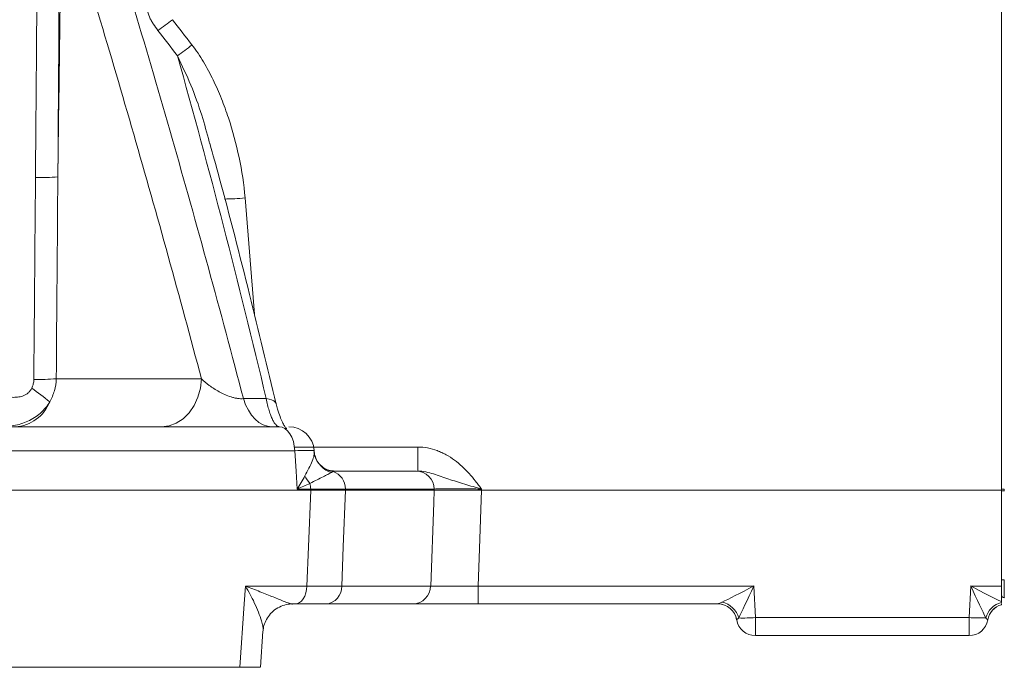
# Model space of a CAD drawing. Header units: millimetres. Extents: x 0 to 8410, y 0 to 5940.
# Tile 62 of 180: x 3878 to 4033, y 2683 to 2785. Entities that reach past the tile are written whole.
import ezdxf

# ---------------------------------------------------------------- set-up
doc = ezdxf.new("R2010")
doc.units = ezdxf.units.MM
doc.header["$LTSCALE"] = 10

msp = doc.modelspace()

# ---------------------------------------------------------------- linework, layer by layer
at = {"color": 7, "linetype": 'Continuous', "lineweight": 0}
for p, q in [((4033.03, 2710.87), (4033.03, 2860.6)), ((3907.88, 2765.68), (3907.82, 2765.88)), ((3853.2, 2720.87), (3918.87, 2720.87)), ((3924.4, 2716.91), (3924.39, 2717.12)), ((3927.56, 2713.87), (3940.56, 2713.87)), ((3854.59, 2710.87), (3923.87, 2710.87)), ((3943.38, 2710.87), (3929.35, 2710.87)), ((3950.87, 2710.87), (4033.03, 2710.87)), ((4033.03, 2710.87), (4033.03, 2695.71)), ((4033.03, 2695.71), (4033.03, 2693.24)), ((3921.39, 2692.87), (3920.96, 2692.87)), ((3940, 2692.87), (3926.24, 2692.87)), ((3988.23, 2692.87), (3950.32, 2692.87)), ((4033.03, 2693.12), (4033.03, 2693.24)), ((4033.03, 2692.76), (4033.03, 2692.94)), ((3915.91, 2682.86), (3916.3, 2688.6)), ((4027.92, 2687.87), (3994.14, 2687.87)), ((3855.06, 2682.87), (3912.63, 2682.87))]:
    msp.add_line(p, q, dxfattribs=at)
at = {"color": 8, "linetype": 'Continuous', "lineweight": 0}
for p, q in [((3913.47, 2757.02), (3914.95, 2738.64)), ((3883.63, 2728.45), (3906.58, 2728.45)), ((3913.22, 2725.32), (3916.81, 2725.32)), ((3921.28, 2717.66), (3940.78, 2717.66)), ((3940.78, 2713.87), (3940.78, 2717.66)), ((3921.33, 2717.08), (3854.69, 2717.08)), ((3923.86, 2711.03), (3921.71, 2711.03)), ((3923.87, 2710.87), (3923.86, 2711.03)), ((3929.35, 2711.03), (3929.35, 2710.87)), ((3943.37, 2711.03), (3929.35, 2711.03)), ((3943.38, 2710.87), (3943.37, 2711.03)), ((3950.87, 2711.03), (3950.87, 2710.87)), ((3913.53, 2695.71), (3923.26, 2695.71)), ((3928.77, 2695.71), (3942.82, 2695.71)), ((3950.32, 2695.71), (3950.32, 2692.87)), ((3950.32, 2695.71), (3993.88, 2695.71)), ((3993.88, 2695.71), (3994.14, 2690.71)), ((4027.92, 2690.71), (4028.18, 2695.71)), ((4028.18, 2695.71), (4033.03, 2695.71)), ((3991.18, 2690.37), (3991.18, 2690.37)), ((3994.14, 2690.71), (4027.92, 2690.71)), ((3994.14, 2687.87), (3994.14, 2690.71)), ((4027.92, 2687.87), (4027.92, 2690.71)), ((4030.88, 2690.37), (4030.87, 2690.37))]:
    msp.add_line(p, q, dxfattribs=at)
at = {"color": 8, "linetype": 'Continuous', "lineweight": 0, "flags": 128}
for points in [[(3906.58, 2728.45), (3906.41, 2726.95), (3906.01, 2725.52), (3905.41, 2724.21), (3904.62, 2723.07), (3903.68, 2722.13), (3902.61, 2721.44), (3901.46, 2721.01), (3900.27, 2720.87)], [(3913.22, 2725.32), (3913.57, 2724.36), (3914, 2723.49), (3914.51, 2722.72), (3915.07, 2722.07), (3915.68, 2721.56), (3916.34, 2721.18), (3917.02, 2720.95), (3917.71, 2720.87)], [(3918.4, 2724.48), (3918.38, 2724.55), (3918.24, 2724.78), (3918.01, 2724.97), (3917.68, 2725.13), (3917.28, 2725.25), (3916.81, 2725.32)], [(3921.71, 2711.03), (3921.53, 2713.87), (3921.33, 2717.08)], [(3923.26, 2695.71), (3923.51, 2701.9), (3923.87, 2710.87)], [(3929.35, 2710.87), (3929.01, 2701.9), (3928.77, 2695.71)], [(3942.82, 2695.71), (3943.3, 2708.84), (3943.38, 2710.87)], [(3950.87, 2710.87), (3950.54, 2701.66), (3950.32, 2695.71)], [(3912.63, 2682.87), (3913.33, 2692.87), (3913.53, 2695.71)], [(3923.26, 2695.71), (3923.21, 2695.15), (3923.09, 2694.62), (3922.91, 2694.12), (3922.68, 2693.69), (3922.4, 2693.34), (3922.08, 2693.08), (3921.74, 2692.92), (3921.39, 2692.87)]]:
    msp.add_lwpolyline(points, dxfattribs=at)
at = {"color": 7, "linetype": 'Continuous', "lineweight": 0, "flags": 128}
for points in [[(3921.33, 2717.08), (3921.26, 2717.83), (3921.11, 2718.55), (3920.87, 2719.2), (3920.56, 2719.77), (3920.2, 2720.24), (3919.78, 2720.59), (3919.33, 2720.8), (3918.87, 2720.87)], [(3924.51, 2716.29), (3924.45, 2716.53), (3924.38, 2717.12)]]:
    msp.add_lwpolyline(points, dxfattribs=at)
at = {"color": 8, "linetype": 'Continuous', "lineweight": 0}
for centre, radius, start, end in [((3859.69, 2838.84), 68.32, 305.8538, 308.2489), ((3863.73, 2834.62), 67.56, 305.3145, 307.7508), ((3880.74, 2803.24), 43, 269.4816, 274.2039), ((3909.25, 2805.56), 48.72, 271.1338, 274.9685), ((3880.49, 2771.53), 43.19, 269.4679, 274.166), ((3650.98, 2421.72), 381.48, 52.6129, 53.1493), ((3876.81, 2727.09), 6.23, 273.2516, 338.6538), ((3928.2, 2717.33), 3.83, 195.8494, 253.9876), ((3928.01, 2717.51), 3.77, 231.078, 260.5721), ((3927.59, 2715.42), 5.2, 206.5176, 222.2547), ((3926.44, 2711.05), 2.91, 359.6652, 70.9035), ((3940.47, 2710.97), 2.9, 1.1029, 88.2375), ((3919.26, 2710.88), 4.6, 1.7844, 13.151), ((4033.38, 2708.9), 2.13, 87.12, 99.4181), ((4033.38, 2712.85), 2.13, 260.5819, 272.88), ((3926, 2695.63), 2.77, 274.885, 1.7384), ((3939.91, 2695.77), 2.9, 271.7262, 358.8603), ((4033.38, 2698.79), 2.13, 260.5819, 272.8803), ((3988.23, 2689.87), 3, 9.561, 89.9777), ((3988.13, 2689.74), 3.5, 15.2173, 77.8571), ((4033.94, 2689.73), 3.51, 105.1238, 164.687), ((4033.83, 2689.87), 3, 105.5392, 170.4312), ((3992.14, 2723.1), 32.45, 268.871, 273.5305), ((4029.92, 2723.11), 32.45, 266.4695, 271.129)]:
    msp.add_arc(centre, radius, start, end, dxfattribs=at)
at = {"color": 7, "linetype": 'Continuous', "lineweight": 0}
for centre, radius, start, end in [((3920.4, 2716.87), 4, 3.6388, 89.9999), ((4033.53, 2694.33), 0.5, 180, 265), ((3988.22, 2689.87), 3, 9.5941, 90), ((4033.84, 2689.87), 3, 105.6077, 170.4059), ((3994.14, 2690.87), 3, 189.5941, 270), ((4027.92, 2690.87), 3, 270, 350.4059)]:
    msp.add_arc(centre, radius, start, end, dxfattribs=at)
at = {"color": 8, "linetype": 'Continuous', "lineweight": 0}
for centre, major_axis, ratio, start_param, end_param in [((4033.53, 2710.87), (0, 3), 0.014546, 1.518636, 1.622957), ((3993.88, 2695.87), (5.69, 3), 0.021593, 3.624116, 4.701022), ((3993.88, 2695.87), (2.7, 5.84), 0.010245, 3.613317, 4.690223), ((4028.18, 2695.87), (5.69, -3), 0.021593, 4.723756, 5.742021), ((4028.18, 2695.87), (-2.7, 5.84), 0.010245, 1.592962, 2.669869), ((4033.53, 2696.84), (0.04, 3.01), 0.013665, 1.62937, 3.140596)]:
    msp.add_ellipse(centre, major_axis=major_axis, ratio=ratio, start_param=start_param, end_param=end_param, dxfattribs=at)
for points in [[(3884.2, 2806.04), (3884.1, 2790.81), (3884, 2775.58), (3883.89, 2760.35)], [(3884.46, 2805.08), (3884.27, 2790.17), (3884.08, 2775.26), (3883.89, 2760.35)], [(3901.99, 2785.19), (3903.03, 2783.86), (3904.06, 2782.53), (3905.09, 2781.2)], [(3902.78, 2779.49), (3901.76, 2780.82), (3900.74, 2782.15), (3899.71, 2783.47)], [(3916.81, 2725.32), (3912.5, 2743.57), (3907.84, 2761.62), (3902.78, 2779.49)], [(3883.89, 2760.35), (3883.8, 2749.72), (3883.72, 2739.09), (3883.63, 2728.45)], [(3927.39, 2713.79), (3927.33, 2713.76), (3927.24, 2713.71), (3927.14, 2713.65)], [(3927.56, 2713.87), (3927.53, 2713.87), (3927.48, 2713.84), (3927.39, 2713.79)], [(3923.74, 2711.93), (3923.1, 2711.64), (3922.42, 2711.33), (3921.71, 2711.03)]]:
    msp.add_open_spline(points, degree=3, dxfattribs=at)
for points, knots in [([(3889.85, 2806.87), (3894.02, 2793.51), (3898.05, 2780.03), (3905.84, 2752.84), (3909.6, 2739.14), (3913.22, 2725.32)], [0, 0, 0, 0, 0.5, 0.5, 1, 1, 1, 1]), ([(3880.35, 2760.24), (3880.4, 2766.89), (3880.46, 2773.54), (3880.51, 2780.18), (3880.58, 2788.76), (3880.64, 2797.34), (3880.71, 2805.92)], [0, 0, 0, 0, 0.02, 0.02, 0.02, 0.04581244, 0.04581244, 0.04581244, 0.04581244]), ([(3906.58, 2728.45), (3903.14, 2741.42), (3899.57, 2754.3), (3892.2, 2779.85), (3888.39, 2792.52), (3884.46, 2805.08)], [0, 0, 0, 0, 0.5, 0.5, 1, 1, 1, 1]), ([(3897.85, 2787.86), (3897.84, 2787.51), (3897.88, 2787.14), (3898.06, 2786.38), (3898.2, 2786.01), (3898.45, 2785.44), (3898.54, 2785.25), (3898.75, 2784.88), (3898.85, 2784.7), (3899.19, 2784.16), (3899.44, 2783.81), (3899.71, 2783.47)], [0, 0, 0, 0, 0.25, 0.25, 0.5, 0.5, 0.625, 0.625, 0.75, 0.75, 1, 1, 1, 1]), ([(3905.09, 2781.2), (3905.76, 2780.34), (3906.35, 2779.43), (3907.46, 2777.58), (3907.96, 2776.63), (3908.9, 2774.7), (3909.33, 2773.71), (3910.14, 2771.7), (3910.51, 2770.68), (3911.53, 2767.61), (3912.09, 2765.53), (3912.97, 2761.32), (3913.3, 2759.19), (3913.47, 2757.02)], [0, 0, 0, 0, 0.125, 0.125, 0.25, 0.25, 0.375, 0.375, 0.5, 0.5, 0.75, 0.75, 1, 1, 1, 1]), ([(3907.82, 2765.88), (3907.44, 2767.29), (3906.62, 2770.32), (3904.99, 2774.89), (3903.52, 2777.96), (3902.78, 2779.49)], [0, 0, 0, 0, 0.300091, 0.649018, 1, 1, 1, 1]), ([(3880.09, 2728.34), (3880.11, 2731.66), (3880.14, 2734.99), (3880.17, 2738.31), (3880.23, 2745.62), (3880.29, 2752.93), (3880.35, 2760.24)], [0, 0, 0, 0, 0.01, 0.01, 0.01, 0.03199026, 0.03199026, 0.03199026, 0.03199026]), ([(3879.77, 2726.98), (3879.87, 2727.19), (3879.95, 2727.41), (3880.06, 2727.87), (3880.09, 2728.1), (3880.09, 2728.34)], [0, 0, 0, 0, 0.5, 0.5, 1, 1, 1, 1]), ([(3883.63, 2728.45), (3883.61, 2727.81), (3883.51, 2727.18), (3883.26, 2726.26), (3883.15, 2725.96), (3882.91, 2725.38), (3882.77, 2725.1), (3882.62, 2724.82)], [0, 0, 0, 0, 0.5, 0.5, 0.75, 0.75, 1, 1, 1, 1]), ([(3906.58, 2728.45), (3906.95, 2728.1), (3907.36, 2727.75), (3908.05, 2727.23), (3908.3, 2727.06), (3908.81, 2726.73), (3909.08, 2726.57), (3909.65, 2726.26), (3909.96, 2726.11), (3910.59, 2725.83), (3910.92, 2725.7), (3911.43, 2725.53), (3911.61, 2725.49), (3911.95, 2725.4), (3912.12, 2725.37), (3912.63, 2725.3), (3912.95, 2725.29), (3913.22, 2725.32)], [0, 0, 0, 0, 0.25, 0.25, 0.375, 0.375, 0.5, 0.5, 0.625, 0.625, 0.75, 0.75, 0.8125, 0.8125, 0.875, 0.875, 1, 1, 1, 1]), ([(3876.64, 2725.52), (3876.93, 2725.51), (3877.22, 2725.52), (3877.81, 2725.58), (3878.1, 2725.64), (3878.54, 2725.8), (3878.68, 2725.87), (3878.95, 2726.03), (3879.08, 2726.12), (3879.31, 2726.33), (3879.42, 2726.45), (3879.61, 2726.7), (3879.7, 2726.84), (3879.77, 2726.98)], [0, 0, 0, 0, 0.25, 0.25, 0.5, 0.5, 0.625, 0.625, 0.75, 0.75, 0.875, 0.875, 1, 1, 1, 1]), ([(3918.92, 2720.87), (3918.75, 2720.87), (3918.56, 2720.97), (3918.29, 2721.25), (3918.19, 2721.37), (3918.01, 2721.65), (3917.91, 2721.82), (3917.72, 2722.2), (3917.63, 2722.41), (3917.45, 2722.88), (3917.36, 2723.14), (3917.1, 2723.98), (3916.95, 2724.61), (3916.81, 2725.32)], [0, 0, 0, 0, 0.25, 0.25, 0.375, 0.375, 0.5, 0.5, 0.625, 0.625, 0.75, 0.75, 1, 1, 1, 1]), ([(3882.62, 2724.82), (3882.21, 2724.14), (3881.71, 2723.54), (3880.83, 2722.76), (3880.52, 2722.52), (3879.86, 2722.1), (3879.52, 2721.91), (3878.81, 2721.59), (3878.43, 2721.45), (3877.68, 2721.22), (3877.3, 2721.13), (3876.52, 2720.99), (3876.12, 2720.94), (3875.33, 2720.88), (3874.93, 2720.87), (3874.53, 2720.87)], [0, 0, 0, 0, 0.25, 0.25, 0.375, 0.375, 0.5, 0.5, 0.625, 0.625, 0.75, 0.75, 0.875, 0.875, 1, 1, 1, 1]), ([(3940.78, 2717.66), (3941.84, 2717.66), (3942.85, 2717.46), (3944.08, 2717.01), (3944.33, 2716.91), (3944.8, 2716.69), (3945.04, 2716.58), (3945.72, 2716.2), (3946.16, 2715.91), (3947, 2715.29), (3947.4, 2714.96), (3948.17, 2714.24), (3948.53, 2713.86), (3949.24, 2713.09), (3949.57, 2712.68), (3950.07, 2712.07), (3950.23, 2711.86), (3950.47, 2711.55), (3950.55, 2711.45), (3950.71, 2711.24), (3950.79, 2711.13), (3950.87, 2711.03)], [0, 0, 0, 0, 0.25, 0.25, 0.3125, 0.3125, 0.375, 0.375, 0.5, 0.5, 0.625, 0.625, 0.75, 0.75, 0.875, 0.875, 0.9375, 0.9375, 0.96875, 0.96875, 1, 1, 1, 1]), ([(3922.94, 2713.11), (3923.37, 2713.92), (3924.01, 2715.12), (3924.4, 2716.32), (3924.38, 2716.73), (3924.37, 2716.91)], [0, 0, 0, 0, 0.545843, 0.804254, 1, 1, 1, 1]), ([(3922.94, 2713.11), (3922.76, 2712.77), (3922.57, 2712.42), (3922.16, 2711.73), (3921.94, 2711.38), (3921.71, 2711.03)], [0, 0, 0, 0, 0.5, 0.5, 1, 1, 1, 1]), ([(3927.14, 2713.65), (3926.99, 2713.57), (3926.8, 2713.47), (3926.35, 2713.23), (3926.09, 2713.1), (3925.51, 2712.81), (3925.19, 2712.65), (3924.51, 2712.32), (3924.14, 2712.14), (3923.74, 2711.93)], [0, 0, 0, 0, 0.25, 0.25, 0.5, 0.5, 0.75, 0.75, 1, 1, 1, 1]), ([(3940.78, 2713.87), (3941.22, 2713.87), (3941.64, 2713.82), (3942.47, 2713.65), (3942.87, 2713.54), (3943.67, 2713.29), (3944.06, 2713.16), (3944.86, 2712.89), (3945.25, 2712.75), (3946.07, 2712.47), (3946.48, 2712.34), (3947.32, 2712.07), (3947.75, 2711.93), (3948.63, 2711.67), (3949.07, 2711.54), (3949.74, 2711.35), (3949.97, 2711.28), (3950.42, 2711.16), (3950.64, 2711.09), (3950.87, 2711.03)], [0, 0, 0, 0, 0.125, 0.125, 0.25, 0.25, 0.375, 0.375, 0.5, 0.5, 0.625, 0.625, 0.75, 0.75, 0.875, 0.875, 0.9375, 0.9375, 1, 1, 1, 1]), ([(3929.35, 2711.03), (3928.61, 2711.03), (3927.78, 2711.03), (3925.95, 2711.03), (3924.94, 2711.03), (3923.86, 2711.03)], [0, 0, 0, 0, 0.5, 0.5, 1, 1, 1, 1]), ([(3950.87, 2711.03), (3950.46, 2711.03), (3950.05, 2711.04), (3949.25, 2711.05), (3948.85, 2711.05), (3948.08, 2711.06), (3947.71, 2711.06), (3946.98, 2711.06), (3946.63, 2711.06), (3945.96, 2711.06), (3945.65, 2711.06), (3945.07, 2711.06), (3944.79, 2711.06), (3944.05, 2711.05), (3943.66, 2711.04), (3943.37, 2711.03)], [0, 0, 0, 0, 0.125, 0.125, 0.25, 0.25, 0.375, 0.375, 0.5, 0.5, 0.625, 0.625, 0.75, 0.75, 1, 1, 1, 1]), ([(3920.96, 2692.87), (3920.84, 2692.87), (3920.66, 2692.92), (3920.23, 2693.06), (3919.98, 2693.15), (3919.19, 2693.46), (3918.58, 2693.71), (3917.27, 2694.24), (3916.57, 2694.52), (3915.47, 2694.96), (3915.09, 2695.11), (3914.32, 2695.41), (3913.93, 2695.56), (3913.53, 2695.71)], [0, 0, 0, 0, 0.125, 0.125, 0.25, 0.25, 0.5, 0.5, 0.75, 0.75, 0.875, 0.875, 1, 1, 1, 1]), ([(3916.32, 2688.62), (3916.32, 2688.64), (3916.36, 2689), (3916.15, 2690.01), (3915.62, 2691.56), (3914.82, 2693.4), (3914.06, 2694.82), (3913.53, 2695.71), (3913.53, 2695.71)], [0, 0, 0, 0, 0.0144697, 0.2810409, 0.4738866, 0.6710849, 0.9981715, 1, 1, 1, 1]), ([(3923.26, 2695.71), (3924.34, 2695.71), (3925.34, 2695.71), (3927.18, 2695.71), (3928.03, 2695.71), (3928.77, 2695.71)], [0, 0, 0, 0, 0.5, 0.5, 1, 1, 1, 1]), ([(3942.82, 2695.71), (3942.96, 2695.71), (3943.12, 2695.7), (3943.52, 2695.69), (3943.74, 2695.69), (3944.24, 2695.69), (3944.51, 2695.68), (3945.09, 2695.68), (3945.41, 2695.68), (3946.08, 2695.68), (3946.43, 2695.68), (3947.15, 2695.68), (3947.53, 2695.69), (3948.7, 2695.69), (3949.5, 2695.7), (3950.32, 2695.71)], [0, 0, 0, 0, 0.125, 0.125, 0.25, 0.25, 0.375, 0.375, 0.5, 0.5, 0.625, 0.625, 0.75, 0.75, 1, 1, 1, 1]), ([(3988.23, 2692.87), (3988.24, 2692.87), (3988.26, 2692.88), (3988.33, 2692.91), (3988.38, 2692.93), (3988.55, 2693.01), (3988.69, 2693.08), (3988.86, 2693.16)], [0, 0, 0, 0, 0.25, 0.25, 0.5, 0.5, 1, 1, 1, 1]), ([(3991.5, 2690.66), (3991.41, 2690.57), (3991.33, 2690.5), (3991.22, 2690.4), (3991.19, 2690.37), (3991.18, 2690.37)], [0, 0, 0, 0, 0.5, 0.5, 1, 1, 1, 1]), ([(4030.87, 2690.37), (4030.86, 2690.38), (4030.82, 2690.4), (4030.65, 2690.56), (4030.56, 2690.66)], [0, 0, 0, 0, 0.412726, 1, 1, 1, 1])]:
    msp.add_open_spline(points, degree=3, knots=knots, dxfattribs=at)
at = {"color": 7, "linetype": 'Continuous', "lineweight": 0}
for points, knots in [([(3918.4, 2724.45), (3917.01, 2730.24), (3914.12, 2742.23), (3910.59, 2755.96), (3908.4, 2763.88), (3907.9, 2765.68)], [0, 0, 0, 0, 0.41858, 0.867359, 1, 1, 1, 1]), ([(3920.05, 2720.54), (3920.03, 2720.56), (3919.99, 2720.59), (3919.72, 2720.96), (3919.37, 2721.58), (3919, 2722.46), (3918.66, 2723.46), (3918.48, 2724.2), (3918.42, 2724.49)], [0, 0, 0, 0, 0.160026, 0.330903, 0.498446, 0.684128, 0.876479, 1, 1, 1, 1]), ([(3924.34, 2717.12), (3924.32, 2717.12), (3924.26, 2717.13), (3923.27, 2717.12), (3921.98, 2717.1), (3921.33, 2717.08)], [0, 0, 0, 0, 0.2563709, 0.6282469, 1, 1, 1, 1]), ([(3925.66, 2714.6), (3925.5, 2714.73), (3925.07, 2715.07), (3924.68, 2715.7), (3924.57, 2716.16), (3924.54, 2716.3)], [0, 0, 0, 0, 0.294073, 0.798618, 1, 1, 1, 1]), ([(3927.47, 2713.89), (3927.41, 2713.88), (3927.13, 2713.88), (3926.49, 2714.06), (3925.9, 2714.32), (3925.66, 2714.57), (3925.64, 2714.59)], [0, 0, 0, 0, 0.114676, 0.542252, 0.967959, 1, 1, 1, 1]), ([(3943.38, 2710.87), (3943.66, 2710.87), (3944.05, 2710.87), (3944.8, 2710.87), (3945.07, 2710.87), (3945.66, 2710.87), (3945.97, 2710.87), (3946.63, 2710.87), (3946.99, 2710.87), (3947.71, 2710.87), (3948.09, 2710.87), (3948.86, 2710.87), (3949.26, 2710.87), (3950.06, 2710.87), (3950.47, 2710.87), (3950.87, 2710.87)], [0, 0, 0, 0, 0.25, 0.25, 0.375, 0.375, 0.5, 0.5, 0.625, 0.625, 0.75, 0.75, 0.875, 0.875, 1, 1, 1, 1]), ([(3916.34, 2688.62), (3916.34, 2688.68), (3916.34, 2689.01), (3916.52, 2689.74), (3916.97, 2690.7), (3917.68, 2691.58), (3918.62, 2692.29), (3919.67, 2692.72), (3920.49, 2692.89), (3920.9, 2692.86), (3920.96, 2692.85)], [0, 0, 0, 0, 0.0323752, 0.1776319, 0.3314145, 0.4910264, 0.6531806, 0.8195791, 0.9694488, 1, 1, 1, 1]), ([(3950.32, 2692.87), (3949.19, 2692.87), (3948.09, 2692.87), (3946.76, 2692.87), (3946.49, 2692.87), (3945.97, 2692.87), (3945.72, 2692.87), (3944.97, 2692.87), (3944.49, 2692.87), (3943.57, 2692.87), (3943.14, 2692.87), (3942.33, 2692.87), (3941.96, 2692.87), (3941.28, 2692.87), (3940.97, 2692.87), (3940.43, 2692.87), (3940.19, 2692.87), (3940, 2692.87)], [0, 0, 0, 0, 0.25, 0.25, 0.3125, 0.3125, 0.375, 0.375, 0.5, 0.5, 0.625, 0.625, 0.75, 0.75, 0.875, 0.875, 1, 1, 1, 1]), ([(4033.03, 2692.76), (4033.03, 2692.76), (4033.03, 2692.76), (4033.03, 2692.76), (4033.03, 2692.76)], [0, 0, 0, 0, 0.517193, 1, 1, 1, 1]), ([(3915.81, 2682.87), (3915.84, 2682.87), (3915.92, 2682.87), (3915.09, 2682.87), (3913.83, 2682.87), (3912.88, 2682.87), (3912.63, 2682.87)], [0, 0, 0, 0, 0.163754, 0.519563, 0.875255, 1, 1, 1, 1])]:
    msp.add_open_spline(points, degree=3, knots=knots, dxfattribs=at)
for points in [[(3927.56, 2713.87), (3927.56, 2713.87), (3927.56, 2713.87), (3927.56, 2713.87)], [(3929.35, 2710.87), (3928.61, 2710.87), (3926.95, 2710.87), (3924.95, 2710.87), (3923.87, 2710.87)], [(3926.24, 2692.87), (3925.58, 2692.87), (3924.11, 2692.87), (3922.35, 2692.87), (3921.39, 2692.87)]]:
    msp.add_open_spline(points, degree=3, dxfattribs=at)

doc.saveas('drawing.dxf')
